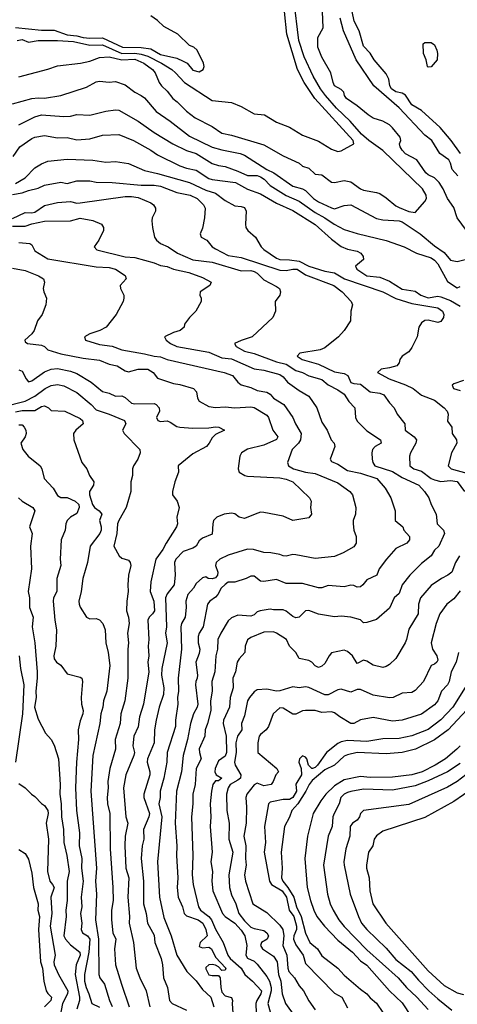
# Model space of a CAD drawing. Header units: metres. Extents: x -46681 to -43747, y -240911 to -237677.
# Tile 45 of 256: x -46357 to -46290, y -240475 to -240322. Entities that reach past the tile are written whole.
import ezdxf

# ---------------------------------------------------------------- set-up
doc = ezdxf.new("R2010")
doc.units = ezdxf.units.M
doc.layers.add('CONTOUR_INDEX', color=1, linetype='Continuous')
doc.layers.add('CONTOUR_INTER', color=3, linetype='Continuous')

msp = doc.modelspace()

# ---------------------------------------------------------------- linework, layer by layer
at = {"layer": 'CONTOUR_INDEX'}
for points, elevation in [([(-46289.49, -240346.02), (-46290.36, -240345.02), (-46290.62, -240344.02), (-46290.9, -240343.52), (-46292.26, -240342.52), (-46293.5, -240340.52), (-46294.6, -240339.7), (-46298.6, -240335.43), (-46302.5, -240332.02), (-46305.25, -240328.02), (-46307.2, -240323.52), (-46307.76, -240321.52)], 135), ([(-46357.6, -240338.07), (-46355.1, -240336.85), (-46354.1, -240336.52), (-46350.6, -240336.8), (-46349.6, -240336.73), (-46348.6, -240336.48), (-46346.6, -240336.58), (-46344.1, -240335.95), (-46342.6, -240335.74), (-46342.1, -240335.83), (-46339.1, -240337.53), (-46336.6, -240339.29), (-46333.72, -240341.02), (-46331.6, -240342.1), (-46330.1, -240342.54), (-46327.6, -240344.07), (-46326.6, -240344.39), (-46325.6, -240344.55), (-46323.6, -240345.27), (-46322.1, -240345.96), (-46320.6, -240345.94), (-46320.1, -240346.14), (-46319.52, -240346.52), (-46318.6, -240347.52), (-46316.1, -240349.07), (-46314.1, -240349.95), (-46311.6, -240351.71), (-46310.12, -240352.52), (-46308.69, -240353.52), (-46307.1, -240354.34), (-46305.1, -240354.96), (-46300.6, -240356.05), (-46297.83, -240357.02), (-46295.89, -240358.02), (-46293.6, -240358.73), (-46293.1, -240359.09), (-46292.6, -240359.67), (-46291.1, -240362.41), (-46289.6, -240363.42), (-46289.1, -240363.2)], 135), ([(-46358.6, -240353.83), (-46356.6, -240353.84), (-46355.6, -240353.47), (-46353.6, -240353.06), (-46349.6, -240352.98), (-46348.1, -240352.59), (-46346.1, -240352.93), (-46344.77, -240353.52), (-46344.44, -240354.02), (-46344.45, -240354.52), (-46345.18, -240356.02), (-46345.91, -240357.02), (-46345.47, -240357.52), (-46341.1, -240358.56), (-46339.6, -240358.7), (-46336.6, -240359.5), (-46335.6, -240359.95), (-46334.6, -240360.07), (-46333.6, -240360.49), (-46331.23, -240361.02), (-46329.1, -240361.77), (-46327.76, -240362.52), (-46327.94, -240363.02), (-46329.48, -240364.02), (-46329.52, -240364.52), (-46329.31, -240365.02), (-46329.32, -240365.52), (-46330.13, -240367.02), (-46331.14, -240368.02), (-46331.91, -240369.02), (-46331.95, -240369.52), (-46332.56, -240370.02), (-46333.6, -240370.35), (-46334.99, -240371.02), (-46334.76, -240371.52), (-46334.06, -240372.02), (-46333.1, -240372.49), (-46328.1, -240373.39), (-46326.1, -240374.25), (-46324.6, -240374.42), (-46321.1, -240375.99), (-46319.6, -240376.16), (-46317.1, -240376.87), (-46316.6, -240377.2), (-46315.92, -240378.02), (-46314.1, -240379.36), (-46312.6, -240380.22), (-46311.36, -240382.02), (-46310.6, -240384.26), (-46309.74, -240385.52), (-46309.14, -240387.02), (-46308.67, -240387.52), (-46308.59, -240388.02), (-46309.27, -240390.02), (-46309.1, -240390.34), (-46308.1, -240390.75), (-46306.6, -240391.76), (-46304.6, -240392.18), (-46302.07, -240393.02), (-46300.76, -240394.52), (-46299.89, -240396.02), (-46299.21, -240398.02), (-46299.19, -240399.52), (-46298.02, -240400.52), (-46297.86, -240401.02), (-46297, -240402.02), (-46297, -240402.52), (-46297.4, -240403.02), (-46299.1, -240403.87), (-46300.53, -240405.52), (-46301.7, -240407.02), (-46302.05, -240408.02), (-46303.6, -240408.74), (-46304.2, -240409.52), (-46304.6, -240409.83), (-46305.1, -240409.86), (-46305.6, -240409.6), (-46306.1, -240409.54), (-46307.1, -240409.81), (-46309.6, -240409.61), (-46310.6, -240409.98), (-46311.1, -240409.99), (-46313.6, -240409.32), (-46316.1, -240409.3), (-46317.6, -240408.66), (-46319.6, -240408.99), (-46320.1, -240408.92), (-46321.1, -240408.18), (-46321.6, -240408.16), (-46322.32, -240408.52), (-46324.1, -240409.08), (-46325.1, -240409.12), (-46325.6, -240409.44), (-46326.22, -240410.02), (-46326.73, -240411.02), (-46327.1, -240411.44), (-46327.94, -240412.02), (-46328.33, -240412.52), (-46328.98, -240416.02), (-46329.61, -240417.02), (-46329.76, -240417.52), (-46329.75, -240418.52), (-46329.52, -240419.52), (-46329.6, -240420.16), (-46330.11, -240421.52), (-46329.87, -240423.52), (-46329.92, -240424.02), (-46330.14, -240424.52), (-46330.16, -240425.02), (-46329.84, -240428.02), (-46329.93, -240428.52), (-46330.52, -240429.52), (-46330.98, -240431.02), (-46331.41, -240433.52), (-46332.11, -240436.02), (-46332.38, -240438.52), (-46333.11, -240441.52), (-46333.36, -240446.52), (-46333.09, -240450.02), (-46333.15, -240451.52), (-46332.9, -240455.02), (-46333.03, -240456.52), (-46332.89, -240458.02), (-46332.2, -240459.52), (-46331.93, -240460.52), (-46331.6, -240460.91), (-46329.75, -240461.52), (-46329.07, -240462.02), (-46328.57, -240463.02), (-46328.38, -240464.02), (-46329.45, -240465.02), (-46329.6, -240465.65), (-46329.1, -240465.88), (-46328.1, -240465.77), (-46327.68, -240466.02), (-46327.1, -240467.32), (-46325.49, -240469.02), (-46325.6, -240469.35), (-46326.1, -240469.38), (-46326.6, -240468.82), (-46327.1, -240468.55), (-46327.6, -240468.46), (-46328.11, -240468.52), (-46328.6, -240468.93), (-46328.6, -240469.12), (-46328.1, -240470.04), (-46327.6, -240470.16), (-46326.6, -240470.14), (-46326.38, -240470.52), (-46326.28, -240472.02), (-46326.1, -240472.74), (-46325.6, -240473.31), (-46324.6, -240473.59), (-46324.44, -240474.02), (-46324.51, -240474.52), (-46324.37, -240476.02)], 140), ([(-46358.1, -240382.66), (-46357.1, -240382.44), (-46355.1, -240382.44), (-46354.1, -240381.83), (-46353.6, -240381.74), (-46353.01, -240382.02), (-46352.6, -240382.42), (-46350.48, -240382.52), (-46348.1, -240383.67), (-46347.73, -240384.02), (-46347.63, -240384.52), (-46348.77, -240385.52), (-46349.09, -240386.02), (-46349.06, -240387.02), (-46347.81, -240390.52), (-46347.03, -240391.52), (-46346.61, -240392.52), (-46345.97, -240393.52), (-46346.02, -240394.02), (-46346.62, -240395.02), (-46346.61, -240395.52), (-46346.15, -240397.02), (-46345.84, -240397.52), (-46345.12, -240398.02), (-46344.7, -240398.52), (-46345.09, -240399.52), (-46344.8, -240400.52), (-46344.81, -240401.02), (-46345.03, -240401.52), (-46346.53, -240403.52), (-46346.93, -240406.02), (-46347.69, -240408.52), (-46347.94, -240410.52), (-46348.28, -240412.02), (-46348.25, -240412.52), (-46348.1, -240412.97), (-46347.08, -240414.52), (-46346.6, -240414.77), (-46345.6, -240414.71), (-46345.1, -240414.95), (-46344.56, -240415.52), (-46344.19, -240416.52), (-46344.12, -240418.52), (-46343.76, -240420.02), (-46343.5, -240422.02), (-46343.92, -240426.02), (-46344.44, -240427.52), (-46344.58, -240428.52), (-46344.89, -240429.52), (-46345.01, -240431.02), (-46346.12, -240436.02), (-46346.43, -240441.52), (-46345.56, -240453.52), (-46345.68, -240455.52), (-46345.55, -240457.52), (-46345.68, -240461.52), (-46345.22, -240464.52), (-46345.18, -240470.02), (-46345.02, -240470.52), (-46344.3, -240471.52), (-46343.55, -240474.02), (-46343.1, -240474.99)], 145), ([(-46288.08, -240425.02), (-46290.27, -240428.52), (-46292.1, -240430.47), (-46294.1, -240431.95), (-46296.6, -240432.93), (-46298.6, -240433.39), (-46301.1, -240433.43), (-46303.6, -240433.81), (-46306.6, -240433.7), (-46307.6, -240433.9), (-46308.1, -240434.15), (-46309.84, -240435.52), (-46311.28, -240437.52), (-46311.6, -240437.87), (-46312.02, -240438.02), (-46312.15, -240438.02), (-46312.66, -240437.52), (-46312.92, -240436.52), (-46313.1, -240436.26), (-46313.6, -240436.08), (-46314.06, -240436.52), (-46314.15, -240437.02), (-46313.81, -240438.02), (-46313.73, -240439.02), (-46314.6, -240440.45), (-46314.49, -240441.52), (-46315.1, -240442.52), (-46315.6, -240442.82), (-46316.6, -240442.84), (-46318.1, -240443.13), (-46318.6, -240443.27), (-46318.85, -240443.52), (-46319.49, -240447.02), (-46319.3, -240449.52), (-46319.51, -240451.02), (-46318.72, -240455.52), (-46318.38, -240456.02), (-46316.74, -240457.02), (-46316.05, -240458.02), (-46315.63, -240460.02), (-46314.95, -240461.02), (-46314.53, -240462.52), (-46314.54, -240463.02), (-46314.94, -240464.02), (-46314.96, -240464.52), (-46314.6, -240465.39), (-46313.5, -240467.02), (-46313.1, -240468.3), (-46308.6, -240472.92), (-46307.49, -240473.52), (-46306.6, -240475.17)], 135), ([(-46287.1, -240441.06), (-46290.1, -240443.14), (-46294.6, -240445.65), (-46301.1, -240447.76), (-46302.1, -240448.46), (-46302.45, -240449.02), (-46302.66, -240450.02), (-46303.32, -240451.02), (-46303.64, -240453.02), (-46303.65, -240453.52), (-46303.25, -240455.02), (-46303.15, -240457.02), (-46302.65, -240459.02), (-46300.67, -240462.02), (-46294.1, -240469.46), (-46291.6, -240471.74), (-46289.6, -240472.84), (-46288.6, -240473.1)], 130)]:
    msp.add_lwpolyline(points, dxfattribs=dict(at, elevation=elevation))
at = {"layer": 'CONTOUR_INTER'}
for points, elevation in [([(-46357.6, -240330.62), (-46353.1, -240329.47), (-46351.6, -240328.91), (-46348.02, -240328.52), (-46346.6, -240328.2), (-46345.1, -240327.62), (-46343.6, -240327.52), (-46341.6, -240327.99), (-46339.6, -240327.89), (-46338.2, -240328.52), (-46336.85, -240329.52), (-46336.46, -240330.02), (-46335.81, -240331.52), (-46335.44, -240332.02), (-46334.6, -240332.87), (-46333.71, -240334.02), (-46333.04, -240334.52), (-46331.6, -240335.99), (-46330.26, -240337.02), (-46327.6, -240338.33), (-46326.1, -240339.38), (-46324.6, -240339.71), (-46319.6, -240341.22), (-46316.6, -240342.91), (-46314.11, -240344.02), (-46313.6, -240344.5), (-46312.6, -240344.81), (-46311.6, -240345.74), (-46310.6, -240345.87), (-46309.1, -240347), (-46308.6, -240347.06), (-46307.1, -240346.73), (-46306.1, -240346.95), (-46304.6, -240348.02), (-46304.1, -240348.24), (-46302.1, -240348.58), (-46301.6, -240348.77), (-46300.6, -240349.4), (-46299.1, -240350.69), (-46298.6, -240350.94), (-46297.1, -240351.57), (-46296.1, -240351.68), (-46294.6, -240349.97), (-46294.34, -240349.52), (-46294.4, -240349.02), (-46294.94, -240348.02), (-46301.1, -240342.05), (-46303.27, -240340.52), (-46304.44, -240339.52), (-46306.17, -240337.52), (-46308.32, -240335.52), (-46310.04, -240333.52), (-46310.78, -240332.52), (-46311.95, -240330.52), (-46313.3, -240327.52), (-46314.16, -240325.02), (-46314.94, -240318.52)], 133), ([(-46357.85, -240325.02), (-46357.1, -240324.86), (-46356.1, -240325.26), (-46354.6, -240325.01), (-46351.6, -240324.98), (-46349.1, -240325.17), (-46346.6, -240325.7), (-46344.6, -240325.69), (-46341.6, -240327.01), (-46339.6, -240326.98), (-46338.6, -240327.13), (-46337.6, -240327.45), (-46335.48, -240328.52), (-46333.88, -240329.52), (-46333.27, -240330.02), (-46331.9, -240331.52), (-46327.6, -240334.3), (-46324.6, -240334.62), (-46323.1, -240335.26), (-46321.1, -240336.36), (-46319.5, -240336.52), (-46317.6, -240337.69), (-46315.6, -240338.45), (-46313.6, -240339.69), (-46311.1, -240340.65), (-46309.1, -240341.89), (-46308.1, -240342.21), (-46307.6, -240342.12), (-46305.6, -240341.05), (-46305.7, -240340.52), (-46311.69, -240334.02), (-46313.35, -240331.52), (-46314.34, -240329.52), (-46316.01, -240324.02), (-46316.37, -240320.52)], 132), ([(-46288.12, -240354.52), (-46289.58, -240352.52), (-46290.1, -240350.95), (-46291.07, -240349.52), (-46291.76, -240348.02), (-46292.4, -240347.02), (-46293.1, -240346.31), (-46294.1, -240345.83), (-46294.47, -240345.52), (-46295.82, -240343.52), (-46297.6, -240342.57), (-46298.1, -240342.02), (-46298.43, -240341.52), (-46298.54, -240341.02), (-46298.35, -240340.52), (-46298.41, -240340.02), (-46299.6, -240338.54), (-46300.1, -240338.1), (-46301.11, -240337.52), (-46302.6, -240337.04), (-46303.4, -240336.52), (-46305.1, -240335.12), (-46306.78, -240334.02), (-46307.05, -240333.52), (-46307.15, -240333.02), (-46307.6, -240332.61), (-46308.6, -240332.04), (-46308.84, -240331.52), (-46309.2, -240330.02), (-46310.6, -240327.58), (-46311.22, -240326.02), (-46311.19, -240324.52), (-46310.36, -240323.02), (-46310.5, -240320.52)], 134), ([(-46289.09, -240342.52), (-46290.5, -240340.52), (-46292.23, -240338.52), (-46295.1, -240335.86), (-46296.6, -240334.98), (-46297.6, -240333.5), (-46298.1, -240333.16), (-46299.1, -240332.97), (-46299.75, -240332.52), (-46300.03, -240332.02), (-46300.19, -240331.02), (-46300.6, -240330.19), (-46302.47, -240328.02), (-46303.1, -240326.97), (-46304.1, -240325.89), (-46304.77, -240323.52), (-46305.59, -240322.02), (-46305.89, -240320.52)], 136), ([(-46358.1, -240322.99), (-46354.1, -240323.41), (-46352.1, -240323.4), (-46350.1, -240324.11), (-46348.6, -240324.29), (-46347.6, -240324.55), (-46346.6, -240324.66), (-46344.6, -240324.57), (-46341.52, -240326.02), (-46338.6, -240326.06), (-46337.1, -240326.27), (-46335.6, -240327.15), (-46333.1, -240327.75), (-46332.1, -240328.21), (-46331.5, -240328.52), (-46330.6, -240329.62), (-46329.6, -240329.84), (-46328.98, -240329.52), (-46328.84, -240329.02), (-46328.93, -240328.52), (-46329.93, -240326.52), (-46330.42, -240326.02), (-46331.1, -240325.79), (-46332.91, -240324.02), (-46335.1, -240322.8), (-46336.1, -240321.88), (-46337.1, -240321.16)], 131), ([(-46294.86, -240325.52), (-46294.6, -240325.29), (-46293.6, -240325.32), (-46293.1, -240325.67), (-46292.73, -240326.52), (-46292.62, -240327.02), (-46292.69, -240328.02), (-46293.6, -240329.09), (-46294.1, -240329.14), (-46294.21, -240329.02), (-46294.41, -240328.02), (-46294.8, -240327.02), (-46294.86, -240325.52)], 137), ([(-46358.6, -240334.85), (-46355.6, -240334), (-46354.6, -240333.9), (-46353.6, -240333.97), (-46351.1, -240333.55), (-46347.1, -240332.24), (-46345.6, -240331.41), (-46345.1, -240331.33), (-46343.6, -240331.47), (-46342.6, -240331.38), (-46341.1, -240331.88), (-46339.6, -240333), (-46338.6, -240333.52), (-46338.1, -240333.9), (-46336.27, -240336.02), (-46334.1, -240337.51), (-46331.1, -240339.85), (-46327.6, -240341.56), (-46326.1, -240341.99), (-46323.28, -240342.52), (-46322.6, -240342.82), (-46319.1, -240345), (-46318.03, -240345.52), (-46315.1, -240347.61), (-46313.6, -240348.02), (-46313.1, -240348.28), (-46311.9, -240349.52), (-46311.1, -240350.06), (-46309.1, -240351), (-46308.6, -240351.11), (-46307.1, -240350.64), (-46306.1, -240350.49), (-46302.1, -240352.61), (-46301.1, -240352.82), (-46298.6, -240352.99), (-46298.1, -240353.15), (-46295.33, -240355.02), (-46293.1, -240356.86), (-46291.6, -240357.9), (-46290.6, -240359.12), (-46289.6, -240359.29), (-46288.35, -240359.02)], 134), ([(-46358.47, -240343.02), (-46357.45, -240341.52), (-46355.6, -240340.23), (-46355.1, -240340.02), (-46353.6, -240339.77), (-46351.6, -240340.1), (-46350.1, -240340.05), (-46348.6, -240340.41), (-46346.6, -240340.28), (-46344.6, -240339.7), (-46342.1, -240339.61), (-46339.78, -240340.52), (-46337.1, -240342.02), (-46336.1, -240342.73), (-46332.6, -240344.46), (-46331.6, -240344.83), (-46330.1, -240345.13), (-46328.1, -240346.4), (-46327.6, -240346.58), (-46323.99, -240347.02), (-46322.1, -240348.06), (-46320.1, -240348.78), (-46317.6, -240350.27), (-46315.1, -240351.41), (-46311.6, -240353.58), (-46309.1, -240355.85), (-46307.6, -240357), (-46306.6, -240357.4), (-46305.1, -240357.69), (-46304.53, -240358.02), (-46304.19, -240358.52), (-46304.12, -240359.02), (-46305.38, -240360.02), (-46305.17, -240360.52), (-46303.6, -240361.54), (-46301.6, -240361.72), (-46300.1, -240362.37), (-46298.1, -240363.59), (-46296.1, -240363.93), (-46295.22, -240364.52), (-46294.1, -240364.94), (-46292.6, -240364.67), (-46292.1, -240364.77), (-46290.6, -240365.36), (-46289.1, -240366.24)], 136), ([(-46358.1, -240347.21), (-46356.6, -240346.31), (-46355.1, -240344.75), (-46354.1, -240344.13), (-46353.1, -240343.73), (-46350.1, -240343.44), (-46346.1, -240343.58), (-46344.1, -240343.87), (-46342.6, -240343.78), (-46340.6, -240344.07), (-46338.1, -240345.2), (-46336.1, -240345.63), (-46331.1, -240347.05), (-46328.6, -240348.23), (-46327.1, -240348.68), (-46325.6, -240349.84), (-46324.1, -240350.67), (-46323.1, -240350.76), (-46322.6, -240350.94), (-46322.34, -240351.52), (-46322.43, -240353.52), (-46322.35, -240354.02), (-46322.04, -240354.52), (-46320.9, -240355.52), (-46319.99, -240357.02), (-46319.6, -240357.43), (-46317.6, -240358.79), (-46317.1, -240358.98), (-46315.6, -240359.04), (-46314.1, -240359.28), (-46312.6, -240360.03), (-46310.1, -240360.79), (-46308.6, -240361.06), (-46307.07, -240362.02), (-46301.1, -240364.02), (-46299.1, -240365.07), (-46296.6, -240365.81), (-46292.6, -240366.51), (-46291.86, -240367.02), (-46291.68, -240367.52), (-46291.72, -240368.02), (-46292.1, -240368.62), (-46292.6, -240368.78), (-46294.1, -240368.41), (-46294.6, -240368.46), (-46295.1, -240368.83), (-46295.52, -240369.52), (-46295.81, -240371.02), (-46296.6, -240372.68), (-46297.1, -240373.32), (-46298.1, -240374.02), (-46298.48, -240374.52), (-46298.6, -240375.02), (-46298.95, -240375.52), (-46300.1, -240375.84), (-46301.4, -240376.02), (-46301.94, -240376.52), (-46300.13, -240377.52), (-46297.6, -240378.46), (-46296.41, -240379.02), (-46295.1, -240380.06), (-46293.1, -240380.85), (-46291.6, -240382.04), (-46291.16, -240382.52), (-46291, -240383.02), (-46291.1, -240384.12), (-46290.43, -240385.02), (-46290.35, -240386.02), (-46289.68, -240387.02), (-46289.64, -240387.52), (-46290.48, -240389.02), (-46290.96, -240391.02), (-46290.5, -240391.52), (-46288.1, -240392.16)], 137), ([(-46358.6, -240348.91), (-46357.1, -240348.65), (-46356.1, -240348.26), (-46354.6, -240347.93), (-46353.6, -240347.48), (-46351.1, -240347), (-46350.1, -240347.18), (-46348.6, -240346.79), (-46346.6, -240346.76), (-46345.6, -240347), (-46343.1, -240347.04), (-46338.6, -240347.47), (-46336.6, -240347.45), (-46335.6, -240347.6), (-46333.1, -240348.58), (-46331, -240349.02), (-46329.94, -240349.52), (-46328.92, -240350.52), (-46328.68, -240351.02), (-46328.77, -240352.52), (-46329.1, -240354.12), (-46329.46, -240355.02), (-46329.29, -240355.52), (-46328.45, -240356.02), (-46327.61, -240357.02), (-46327.1, -240357.36), (-46325.1, -240358.4), (-46323.1, -240358.67), (-46317.1, -240360.66), (-46316.1, -240360.73), (-46315.1, -240360.48), (-46314.39, -240360.52), (-46313.1, -240361.38), (-46308.74, -240363.02), (-46307.42, -240364.02), (-46306.02, -240365.52), (-46305.85, -240366.02), (-46306.07, -240367.02), (-46306.15, -240368.52), (-46307.12, -240370.02), (-46307.98, -240371.02), (-46310.1, -240372.69), (-46310.83, -240373.02), (-46314, -240373.52), (-46314.42, -240374.02), (-46313.65, -240374.52), (-46311.1, -240375.27), (-46308.6, -240376.43), (-46307.1, -240376.7), (-46306.57, -240377.02), (-46306.1, -240378.08), (-46305.6, -240378.27), (-46304.6, -240378.37), (-46303.1, -240379.52), (-46301.6, -240379.75), (-46300.97, -240380.02), (-46300.1, -240381.25), (-46299.35, -240382.02), (-46298.9, -240383.02), (-46297.69, -240384.52), (-46297.63, -240385.52), (-46296.26, -240386.52), (-46295.91, -240387.02), (-46296.02, -240387.52), (-46296.84, -240389.02), (-46296.97, -240389.52), (-46296.91, -240391.02), (-46296.32, -240391.52), (-46295.1, -240391.86), (-46293.6, -240393.01), (-46293.1, -240393.2), (-46292.1, -240393.44), (-46290.6, -240393.3), (-46289.6, -240393.48), (-46288.44, -240395.02)], 138), ([(-46358.6, -240352.61), (-46356.6, -240351.71), (-46355.6, -240351.75), (-46355.1, -240351.65), (-46353.6, -240350.64), (-46351.6, -240350.13), (-46349.6, -240349.97), (-46348.6, -240350.23), (-46348.1, -240350.21), (-46341.1, -240349.23), (-46340.1, -240349.2), (-46339.1, -240349.38), (-46337.1, -240350.18), (-46336.69, -240350.52), (-46336.41, -240351.02), (-46336.38, -240351.52), (-46336.91, -240352.52), (-46336.98, -240353.02), (-46336.84, -240354.02), (-46336.53, -240355.52), (-46336.22, -240356.02), (-46335.61, -240356.52), (-46334.44, -240357.02), (-46332.96, -240358.02), (-46330.6, -240359.04), (-46327.6, -240359.4), (-46323.1, -240360.75), (-46321.6, -240360.72), (-46321.1, -240360.86), (-46320.6, -240361.13), (-46319.6, -240362.17), (-46317.6, -240363.17), (-46317.13, -240363.52), (-46316.98, -240364.02), (-46317.12, -240364.52), (-46317.81, -240365.52), (-46317.78, -240367.02), (-46318.2, -240368.02), (-46321.37, -240371.02), (-46323.1, -240371.56), (-46324.12, -240372.02), (-46323.89, -240372.52), (-46322.6, -240373.24), (-46321.1, -240373.57), (-46317.6, -240374.88), (-46316.1, -240375.27), (-46314.6, -240376.25), (-46313.6, -240376.55), (-46312.6, -240377.04), (-46310.6, -240377.65), (-46309.6, -240378.47), (-46308.1, -240379.22), (-46307.1, -240379.93), (-46306.41, -240381.02), (-46305.48, -240382.02), (-46305.34, -240383.52), (-46305.1, -240384.12), (-46303.6, -240385.62), (-46301.49, -240387.02), (-46301.37, -240387.52), (-46302.29, -240388.02), (-46302.71, -240388.52), (-46302.82, -240389.02), (-46302.79, -240390.02), (-46302.68, -240390.52), (-46302.37, -240391.02), (-46299.6, -240391.92), (-46298.1, -240392.87), (-46295.53, -240394.02), (-46294.65, -240395.02), (-46293.99, -240396.02), (-46293.62, -240397.02), (-46292.82, -240398.52), (-46292.68, -240400.02), (-46291.7, -240401.02), (-46291.53, -240401.52), (-46292.43, -240403.52), (-46293.1, -240404.15), (-46293.6, -240405.02), (-46295.1, -240406.22), (-46296.93, -240408.02), (-46298.1, -240409.52), (-46298.6, -240410.87), (-46299.34, -240411.52), (-46300.1, -240413.11), (-46302.1, -240414.9), (-46303.6, -240415.36), (-46304.1, -240415.39), (-46304.6, -240414.95), (-46306.1, -240414.52), (-46307.6, -240414.39), (-46308.6, -240414.48), (-46311.1, -240414.05), (-46312.6, -240413.47), (-46313.1, -240413.52), (-46314.1, -240414.51), (-46314.6, -240414.63), (-46315.1, -240414.41), (-46316.1, -240413.58), (-46316.6, -240413.39), (-46318.1, -240413.39), (-46318.6, -240413.27), (-46320.15, -240413.52), (-46320.6, -240413.71), (-46321.1, -240414.19), (-46321.6, -240414.35), (-46323.6, -240414.23), (-46324.6, -240414.65), (-46325.1, -240415.08), (-46326.28, -240417.02), (-46326.7, -240418.02), (-46326.79, -240419.52), (-46327.05, -240420.52), (-46327.18, -240423.02), (-46327.63, -240424.52), (-46327.61, -240426.02), (-46327.84, -240427.52), (-46327.82, -240429.02), (-46328.3, -240431.02), (-46328.69, -240432.02), (-46328.74, -240433.02), (-46329.6, -240434.99), (-46329.58, -240435.52), (-46329.31, -240436.52), (-46330.06, -240438.02), (-46330.26, -240440.52), (-46330.6, -240442.02), (-46330.58, -240443.52), (-46330.82, -240445.52), (-46330.61, -240451.52), (-46330.71, -240454.52), (-46330.57, -240456.02), (-46329.72, -240459.52), (-46329.43, -240460.02), (-46328.1, -240460.99), (-46327.69, -240461.52), (-46327.1, -240462.98), (-46325.88, -240465.02), (-46325.16, -240467.02), (-46324.8, -240467.52), (-46323.12, -240469.02), (-46322.54, -240470.02), (-46321.35, -240471.02), (-46319.97, -240472.52), (-46320.03, -240473.02), (-46320.67, -240474.02), (-46320.8, -240474.52), (-46320.79, -240476.02)], 139), ([(-46357.6, -240356.36), (-46355.91, -240356.52), (-46355.6, -240356.72), (-46355.1, -240357.63), (-46353.1, -240358.92), (-46345.6, -240360.16), (-46343.6, -240360.22), (-46342.59, -240360.52), (-46341.1, -240361.46), (-46340.96, -240362.02), (-46341.87, -240363.02), (-46341.8, -240363.52), (-46341.3, -240364.52), (-46341.28, -240365.02), (-46341.43, -240365.52), (-46342.51, -240367.52), (-46344.06, -240369.52), (-46345.04, -240370.02), (-46346.6, -240370.56), (-46347.42, -240371.02), (-46347.26, -240371.52), (-46345.1, -240372.18), (-46343.1, -240372.45), (-46341.6, -240373.02), (-46338.1, -240373.63), (-46336.6, -240374.03), (-46335.6, -240374.13), (-46334.6, -240374.51), (-46325.72, -240376.52), (-46324.43, -240377.02), (-46323.64, -240378.02), (-46323.1, -240378.45), (-46321.6, -240378.85), (-46320.6, -240379.32), (-46319.1, -240379.61), (-46318.6, -240379.91), (-46318.06, -240380.52), (-46316.49, -240381.52), (-46315.1, -240383.52), (-46314.69, -240384.52), (-46313.78, -240386.02), (-46313.89, -240387.02), (-46314.18, -240387.52), (-46315.18, -240388.52), (-46315.9, -240390.52), (-46315.78, -240391.02), (-46314.96, -240391.52), (-46313.1, -240392.01), (-46311.6, -240392.2), (-46308.1, -240393.69), (-46306.26, -240395.02), (-46305.8, -240395.52), (-46305.33, -240397.52), (-46305.36, -240398.52), (-46305.7, -240399.52), (-46305.74, -240400.02), (-46305.61, -240401.02), (-46305.27, -240402.02), (-46305.28, -240403.02), (-46305.6, -240403.62), (-46307.28, -240404.52), (-46308.6, -240405.09), (-46311.6, -240405.42), (-46314.6, -240404.85), (-46315.1, -240404.82), (-46316.1, -240405.08), (-46316.6, -240405.03), (-46317.1, -240404.79), (-46318.5, -240404.52), (-46319.6, -240404.47), (-46321.21, -240404.02), (-46322.1, -240403.97), (-46325.1, -240404.91), (-46326.42, -240405.52), (-46327, -240406.02), (-46327.07, -240406.52), (-46326.7, -240407.52), (-46326.78, -240408.02), (-46327.1, -240408.42), (-46327.6, -240408.57), (-46328.23, -240408.52), (-46328.6, -240408.29), (-46329.1, -240408.44), (-46330.1, -240409.28), (-46330.51, -240410.02), (-46331.36, -240411.02), (-46331.67, -240412.02), (-46331.63, -240413.02), (-46331.8, -240414.52), (-46332.37, -240415.52), (-46332.45, -240416.02), (-46332.38, -240419.52), (-46332.86, -240424.02), (-46332.82, -240426.02), (-46332.99, -240427.02), (-46332.9, -240428.02), (-46333.28, -240430.52), (-46333.29, -240431.52), (-46334.56, -240435.52), (-46334.62, -240437.02), (-46335.1, -240439.52), (-46335.69, -240441.52), (-46335.67, -240442.52), (-46335.86, -240443.52), (-46335.42, -240445.52), (-46336.06, -240452.52), (-46335.78, -240458.02), (-46335.1, -240461.17), (-46333.98, -240464.02), (-46333.09, -240467.02), (-46331.55, -240469.52), (-46330.1, -240470.97), (-46329.1, -240472.31), (-46327.83, -240473.52), (-46327.36, -240475.02)], 141), ([(-46358.6, -240360.35), (-46356.6, -240360.69), (-46354.52, -240361.52), (-46353.79, -240362.02), (-46353.61, -240362.52), (-46353.8, -240363.52), (-46353.74, -240364.02), (-46353.32, -240365.02), (-46353.42, -240366.02), (-46353.97, -240367.52), (-46354.68, -240368.52), (-46355.21, -240370.02), (-46355.57, -240370.52), (-46356.69, -240371.52), (-46356.6, -240371.78), (-46356.26, -240372.02), (-46354.1, -240372.28), (-46353.6, -240372.53), (-46353.1, -240373.03), (-46351.1, -240373.63), (-46347.6, -240374.33), (-46345.1, -240374.65), (-46343.6, -240375.25), (-46342.32, -240375.52), (-46341.1, -240376.29), (-46340.6, -240376.46), (-46339.1, -240376), (-46337.6, -240376), (-46336.73, -240376.52), (-46336.1, -240377.42), (-46333.6, -240378.23), (-46332.6, -240378.38), (-46330.48, -240379.02), (-46330.02, -240379.52), (-46329.86, -240380.52), (-46329.6, -240381.01), (-46328.1, -240381.82), (-46327.1, -240381.97), (-46325.6, -240381.87), (-46324.1, -240382.02), (-46321.6, -240381.85), (-46321.1, -240381.99), (-46319.1, -240383.16), (-46318.86, -240383.52), (-46318.19, -240385.52), (-46317.4, -240386.52), (-46317.6, -240386.93), (-46319.6, -240387.84), (-46322.1, -240388.46), (-46323.03, -240389.02), (-46323.29, -240389.52), (-46323.53, -240391.02), (-46323.58, -240391.52), (-46323.39, -240392.02), (-46322.53, -240392.52), (-46322.1, -240392.64), (-46317.1, -240392.91), (-46316.1, -240393.1), (-46315.06, -240393.52), (-46312.51, -240396.02), (-46312.24, -240396.52), (-46312.32, -240397.52), (-46312.17, -240398.52), (-46312.6, -240399.11), (-46315.1, -240399.54), (-46316.6, -240398.86), (-46319.6, -240398.26), (-46320.1, -240398.25), (-46320.93, -240398.52), (-46322.6, -240399.23), (-46323.43, -240399.02), (-46324.1, -240398.47), (-46324.6, -240398.36), (-46325.75, -240398.52), (-46326.87, -240399.02), (-46327.39, -240399.52), (-46327.52, -240400.02), (-46327.6, -240401.65), (-46329.1, -240402.24), (-46329.6, -240402.7), (-46330.1, -240403.52), (-46330.6, -240403.83), (-46332.1, -240404.33), (-46333.24, -240405.52), (-46333.43, -240406.02), (-46333.34, -240408.02), (-46333.5, -240409.52), (-46334.6, -240410.91), (-46334.82, -240411.52), (-46334.71, -240416.02), (-46334.85, -240417.02), (-46334.58, -240418.52), (-46335.4, -240422.52), (-46335.44, -240423.52), (-46335.11, -240425.52), (-46335.17, -240426.52), (-46335.84, -240428.52), (-46336.3, -240430.52), (-46336.55, -240432.02), (-46336.59, -240434.02), (-46337.62, -240436.52), (-46337.69, -240437.02), (-46337.26, -240438.52), (-46337.26, -240439.02), (-46338.19, -240442.02), (-46338.21, -240442.52), (-46337.33, -240445.02), (-46337.42, -240445.52), (-46338.25, -240447.52), (-46338.2, -240449.02), (-46338.46, -240450.02), (-46338.61, -240452.02), (-46338.27, -240455.52), (-46338.25, -240459.02), (-46337.83, -240460.52), (-46337.61, -240462.02), (-46336.6, -240463.88), (-46336.47, -240465.02), (-46335.49, -240467.52), (-46335.3, -240468.52), (-46335.16, -240470.52), (-46334.55, -240472.02), (-46334.23, -240474.02), (-46333.78, -240474.52), (-46331.6, -240475.57)], 142), ([(-46357.6, -240376.11), (-46357.1, -240376.36), (-46356.47, -240377.52), (-46356.1, -240377.97), (-46355.6, -240377.86), (-46353.6, -240376.45), (-46352.6, -240376.01), (-46351.6, -240375.93), (-46349.6, -240376.34), (-46348.6, -240376.68), (-46346.37, -240378.02), (-46344.6, -240379.47), (-46343.6, -240379.75), (-46342.6, -240380.23), (-46341.6, -240380.19), (-46341.1, -240380.41), (-46340.1, -240381.29), (-46339.6, -240381.43), (-46336.6, -240381.36), (-46336.29, -240381.52), (-46335.83, -240382.02), (-46335.76, -240382.52), (-46336.24, -240383.52), (-46336.05, -240384.02), (-46335.6, -240384.17), (-46334.6, -240384.07), (-46334.1, -240384.25), (-46333.1, -240384.93), (-46332.6, -240385.04), (-46330.6, -240385.21), (-46328.1, -240385.14), (-46327.1, -240384.97), (-46326.57, -240385.02), (-46325.7, -240385.52), (-46327.1, -240386.16), (-46327.6, -240386.67), (-46328.04, -240387.52), (-46328.47, -240388.02), (-46330.6, -240389.17), (-46332.88, -240391.02), (-46332.83, -240392.02), (-46333.41, -240393.52), (-46333.75, -240395.02), (-46333.75, -240395.52), (-46333.02, -240396.52), (-46332.73, -240397.52), (-46333.08, -240399.02), (-46332.99, -240400.02), (-46333.14, -240400.52), (-46334.75, -240403.02), (-46335.24, -240404.02), (-46336.34, -240405.52), (-46337.1, -240409.02), (-46337.22, -240410.52), (-46336.65, -240412.02), (-46336.57, -240413.52), (-46336.86, -240414.02), (-46337.38, -240414.52), (-46337.59, -240415.02), (-46337.41, -240418.02), (-46337.51, -240419.02), (-46337.42, -240420.52), (-46337.56, -240421.52), (-46337.4, -240423.02), (-46338.25, -240428.02), (-46338.86, -240430.02), (-46339.1, -240431.53), (-46339.77, -240433.02), (-46339.9, -240434.52), (-46339.66, -240435.52), (-46339.73, -240436.02), (-46341.01, -240439.02), (-46341.34, -240441.02), (-46340.99, -240445.52), (-46340.67, -240446.52), (-46341.11, -240448.52), (-46341.15, -240450.02), (-46341.01, -240453.52), (-46340.53, -240455.02), (-46340.68, -240458.02), (-46340.43, -240461.02), (-46340.48, -240462.02), (-46339.82, -240465.02), (-46339.38, -240469.02), (-46338.81, -240470.52), (-46337.83, -240472.52), (-46337.29, -240475.02)], 143), ([(-46360.1, -240381.85), (-46356.6, -240381.01), (-46355.1, -240380.22), (-46353.53, -240379.02), (-46352.6, -240378.54), (-46351.6, -240378.38), (-46350.6, -240378.62), (-46348.6, -240379.67), (-46346.39, -240381.52), (-46345.6, -240382.36), (-46343.6, -240383.03), (-46341.21, -240384.02), (-46340.98, -240384.52), (-46341.51, -240385.52), (-46341.23, -240386.02), (-46338.8, -240388.52), (-46338.76, -240389.02), (-46339.12, -240390.02), (-46339.78, -240391.02), (-46339.97, -240391.52), (-46339.95, -240392.52), (-46340.22, -240393.52), (-46340.2, -240395.02), (-46340.93, -240397.52), (-46342.1, -240399.5), (-46342.27, -240400.02), (-46342.4, -240401.52), (-46342.87, -240403.52), (-46342.04, -240405.02), (-46341.6, -240405.36), (-46340.6, -240405.67), (-46340.34, -240406.02), (-46340.23, -240406.52), (-46340.6, -240408.02), (-46340.7, -240409.52), (-46340.62, -240410.52), (-46340.86, -240412.02), (-46340.88, -240413.52), (-46340.59, -240414.52), (-46340.5, -240415.52), (-46340.71, -240417.02), (-46340.58, -240418.52), (-46340.7, -240419.52), (-46340.68, -240424.02), (-46341.15, -240427.52), (-46341.79, -240429.52), (-46341.85, -240431.02), (-46342.64, -240433.52), (-46342.61, -240435.02), (-46343.49, -240438.02), (-46343.77, -240440.02), (-46343.73, -240441.02), (-46343.91, -240442.52), (-46343.82, -240443.52), (-46343.47, -240445.02), (-46343.45, -240450.52), (-46343, -240456.52), (-46342.97, -240458.52), (-46343.23, -240460.02), (-46343.22, -240461.52), (-46343.02, -240463.52), (-46342.54, -240464.52), (-46342.75, -240466.02), (-46342.6, -240468.52), (-46341.67, -240471.52), (-46340.46, -240475.02)], 144), ([(-46288.6, -240377.79), (-46290.1, -240378.32), (-46290.37, -240378.52), (-46290.13, -240379.02), (-46289.1, -240379.34)], 136), ([(-46357.6, -240384.68), (-46357.1, -240384.67), (-46356.76, -240385.02), (-46356.51, -240385.52), (-46356.46, -240386.02), (-46356.6, -240386.54), (-46357.28, -240387.52), (-46356.99, -240388.52), (-46356.13, -240389.52), (-46354.26, -240391.02), (-46354.02, -240391.52), (-46353.66, -240393.02), (-46352.25, -240394.52), (-46351.6, -240395.65), (-46351.1, -240395.93), (-46350.1, -240395.97), (-46348.87, -240396.52), (-46348.3, -240397.02), (-46348.22, -240397.52), (-46348.6, -240398.43), (-46349.6, -240398.99), (-46350.12, -240399.52), (-46350.31, -240400.02), (-46350.39, -240401.02), (-46351.03, -240402.52), (-46351.17, -240405.52), (-46351.09, -240406.52), (-46351.72, -240408.52), (-46351.72, -240410.52), (-46352.22, -240411.52), (-46352.28, -240412.02), (-46352.03, -240415.02), (-46351.73, -240416.52), (-46351.88, -240419.02), (-46352.14, -240420.52), (-46352.09, -240421.02), (-46351.75, -240421.52), (-46351.1, -240422), (-46350.1, -240423.35), (-46348.1, -240423.86), (-46347.83, -240424.02), (-46347.7, -240424.52), (-46347.94, -240427.02), (-46347.89, -240428.02), (-46347.62, -240429.02), (-46347.64, -240429.52), (-46348.1, -240430.64), (-46348.4, -240432.02), (-46348.32, -240433.52), (-46348.64, -240437.02), (-46348.81, -240441.02), (-46348.67, -240444.52), (-46348.19, -240448.02), (-46348.25, -240450.02), (-46347.81, -240452.02), (-46347.88, -240453.52), (-46347.63, -240455.52), (-46347.94, -240458.02), (-46347.84, -240459.52), (-46348.02, -240460.52), (-46347.8, -240462.02), (-46347.9, -240463.02), (-46347.72, -240463.52), (-46346.93, -240464.02), (-46346.6, -240464.52), (-46346.74, -240466.52), (-46347.4, -240470.02), (-46347.4, -240471.02), (-46347.17, -240472.02), (-46346.72, -240473.02), (-46346.26, -240474.52), (-46345.1, -240475.09)], 146), ([(-46357.63, -240396.02), (-46357.08, -240396.52), (-46355.4, -240397.52), (-46355.09, -240398.02), (-46355.96, -240400.52), (-46355.51, -240401.52), (-46355.81, -240403.52), (-46355.63, -240407.02), (-46356.13, -240410.52), (-46355.96, -240411.52), (-46355.96, -240413.02), (-46355.35, -240414.52), (-46355.54, -240416.02), (-46355.09, -240418.52), (-46354.76, -240423.02), (-46354.74, -240424.02), (-46354.94, -240426.02), (-46354.89, -240427.02), (-46355.14, -240428.52), (-46354.6, -240430.37), (-46353.46, -240432.52), (-46352.6, -240433.53), (-46352.1, -240434.4), (-46351.46, -240436.52), (-46351.17, -240440.52), (-46351.22, -240442.02), (-46351.01, -240443.52), (-46350.95, -240445.52), (-46350.66, -240447.52), (-46350.6, -240449.52), (-46350.13, -240451.52), (-46349.78, -240454.02), (-46350.12, -240455.52), (-46350.09, -240458.52), (-46350.32, -240460.02), (-46350.27, -240461.02), (-46350.6, -240464.02), (-46350.37, -240464.52), (-46349.6, -240465.42), (-46348.15, -240466.52), (-46348.09, -240467.02), (-46348.71, -240468.52), (-46348.83, -240470.02), (-46348.16, -240473.52), (-46348.17, -240474.02), (-46348.6, -240475.38)], 147), ([(-46289.23, -240405.02), (-46289.87, -240406.02), (-46290.42, -240407.52), (-46291.02, -240408.02), (-46292.02, -240408.52), (-46293.6, -240409.61), (-46295.27, -240411.52), (-46295.59, -240412.52), (-46295.62, -240414.02), (-46297.1, -240416.39), (-46297.44, -240418.02), (-46297.66, -240418.52), (-46299.1, -240420.93), (-46300.1, -240421.88), (-46300.6, -240422.19), (-46301.1, -240422.32), (-46302.6, -240422), (-46303.6, -240421.34), (-46304.1, -240421.19), (-46305.1, -240421.71), (-46305.83, -240420.52), (-46306.6, -240419.86), (-46307.1, -240419.65), (-46309.1, -240420.09), (-46309.46, -240420.52), (-46310.1, -240421.73), (-46310.6, -240422.15), (-46311.1, -240422.32), (-46311.6, -240422.11), (-46312.15, -240421.52), (-46312.6, -240421.27), (-46314.1, -240420.92), (-46314.62, -240420.02), (-46315.6, -240419.02), (-46316.04, -240418.02), (-46317.6, -240417.01), (-46318.1, -240416.82), (-46319.6, -240416.84), (-46321.6, -240417.69), (-46322.1, -240418.03), (-46322.47, -240419.02), (-46322.52, -240420.02), (-46323.43, -240421.02), (-46323.71, -240421.52), (-46324, -240423.02), (-46324.41, -240424.02), (-46324.33, -240425.52), (-46324.82, -240427.02), (-46324.93, -240428.52), (-46325.85, -240430.52), (-46325.89, -240431.02), (-46325.41, -240433.02), (-46325.39, -240435.52), (-46325.6, -240436.1), (-46326.6, -240436.81), (-46327.14, -240438.02), (-46327.21, -240438.52), (-46326.96, -240439.02), (-46326.12, -240439.52), (-46326.6, -240439.92), (-46327.1, -240439.93), (-46327.47, -240440.52), (-46327.71, -240441.52), (-46327.93, -240443.52), (-46327.79, -240445.52), (-46327.92, -240447.02), (-46327.62, -240451.02), (-46327.83, -240452.52), (-46327.57, -240454.02), (-46327.63, -240455.52), (-46327.5, -240457.02), (-46325.98, -240460.52), (-46325.57, -240461.02), (-46324.1, -240462.02), (-46323.1, -240463.14), (-46322.51, -240464.02), (-46322.2, -240465.52), (-46322.39, -240467.02), (-46322.1, -240467.48), (-46321.1, -240467.94), (-46320.6, -240468.38), (-46319.1, -240470.33), (-46318.71, -240471.02), (-46318.45, -240472.02), (-46318.47, -240472.52), (-46318.96, -240474.52), (-46318.6, -240475.82)], 138), ([(-46289.1, -240410.46), (-46290.1, -240411.67), (-46291.18, -240412.52), (-46292.27, -240414.02), (-46292.85, -240415.52), (-46293.63, -240418.52), (-46293.43, -240419.52), (-46292.75, -240420.52), (-46292.6, -240421.18), (-46292.72, -240421.52), (-46293.1, -240421.84), (-46293.6, -240422.03), (-46294.79, -240424.52), (-46296.1, -240425.91), (-46296.6, -240426.22), (-46298.1, -240426.35), (-46299.5, -240427.02), (-46300.1, -240427.07), (-46302.6, -240426.63), (-46304.6, -240425.77), (-46305.1, -240425.76), (-46306.1, -240426.17), (-46307.6, -240425.71), (-46308.1, -240425.79), (-46309.6, -240426.59), (-46310.1, -240426.59), (-46312.6, -240425.43), (-46313.1, -240425.37), (-46314.1, -240425.49), (-46315.1, -240425.36), (-46317.1, -240425.98), (-46317.6, -240426.01), (-46319.1, -240425.72), (-46320.6, -240425.81), (-46321.1, -240426.12), (-46321.82, -240427.02), (-46322.1, -240427.53), (-46322.6, -240429.84), (-46323.04, -240431.02), (-46323.02, -240432.02), (-46323.65, -240433.02), (-46323.91, -240434.02), (-46323.85, -240435.52), (-46324.14, -240437.02), (-46324.04, -240437.52), (-46323.16, -240439.02), (-46323.2, -240439.52), (-46323.6, -240439.86), (-46324.8, -240440.52), (-46325.13, -240441.02), (-46325.37, -240442.02), (-46325.32, -240444.52), (-46324.97, -240446.52), (-46325, -240449.02), (-46324.38, -240451.02), (-46325.02, -240454.52), (-46324.93, -240456.52), (-46324.6, -240457.65), (-46323.92, -240459.02), (-46323.45, -240460.52), (-46322.6, -240461.7), (-46321.6, -240462.65), (-46321.1, -240462.87), (-46319.6, -240463.17), (-46319.14, -240463.52), (-46318.87, -240464.02), (-46319.06, -240464.52), (-46319.94, -240465.02), (-46320.12, -240465.52), (-46319.78, -240466.02), (-46318.1, -240467.14), (-46317.5, -240468.02), (-46317.32, -240470.02), (-46316.95, -240471.02), (-46316.72, -240473.02), (-46316.24, -240474.52), (-46314.78, -240476.52)], 137), ([(-46289.39, -240420.02), (-46289.76, -240421.52), (-46290.53, -240423.02), (-46290.82, -240424.52), (-46291.1, -240425.02), (-46292.02, -240426.02), (-46292.56, -240427.52), (-46293.1, -240428.15), (-46295.1, -240429.59), (-46298.1, -240430.53), (-46299.6, -240430.67), (-46302.6, -240430.09), (-46304.6, -240430.47), (-46305.6, -240431.06), (-46306.1, -240431.03), (-46307.77, -240430.02), (-46308.6, -240429.38), (-46309.1, -240429.21), (-46310.6, -240429.31), (-46311.6, -240429), (-46313.1, -240429), (-46313.6, -240429.08), (-46314.6, -240429.57), (-46315.1, -240429.58), (-46316.6, -240428.64), (-46317.1, -240428.63), (-46318.11, -240429.52), (-46318.85, -240431.52), (-46319.21, -240432.02), (-46320.1, -240432.72), (-46320.31, -240433.02), (-46320.53, -240434.02), (-46320.52, -240435.52), (-46317.54, -240438.02), (-46317.3, -240438.52), (-46317.7, -240439.02), (-46318.11, -240440.02), (-46318.45, -240440.52), (-46319.6, -240440.71), (-46320.6, -240440.3), (-46321.1, -240440.56), (-46322.24, -240442.02), (-46322.37, -240442.52), (-46322.27, -240444.02), (-46322.34, -240446.52), (-46322.68, -240448.52), (-46322.37, -240450.02), (-46322.42, -240452.02), (-46322.32, -240453.02), (-46322.56, -240454.52), (-46322.43, -240455.52), (-46321.27, -240459.02), (-46319.1, -240460.38), (-46317.1, -240462.33), (-46316.61, -240463.02), (-46316.46, -240464.02), (-46316.63, -240465.52), (-46316.02, -240467.02), (-46315.88, -240469.02), (-46315.71, -240469.52), (-46314.82, -240470.52), (-46314.1, -240471.75), (-46313.45, -240472.52), (-46312.6, -240474.11), (-46311.6, -240475.5)], 136), ([(-46357.54, -240420.52), (-46357.35, -240422.52), (-46356.82, -240425.02), (-46357.02, -240429.52), (-46358.13, -240437.02)], 148), ([(-46288.1, -240428.9), (-46290.98, -240432.02), (-46293.1, -240433.56), (-46296.07, -240435.02), (-46298.1, -240435.53), (-46300.6, -240435.74), (-46305.1, -240435.54), (-46306.6, -240435.91), (-46307.1, -240436.12), (-46308.6, -240437.49), (-46310.1, -240438.24), (-46312.1, -240439.9), (-46312.57, -240440.52), (-46313.06, -240441.52), (-46314.32, -240443.52), (-46315.23, -240444.52), (-46315.6, -240445.56), (-46316.4, -240447.02), (-46316.89, -240451.02), (-46316.75, -240453.52), (-46316.83, -240455.02), (-46316.66, -240455.52), (-46315.85, -240456.52), (-46314.93, -240458.02), (-46314.52, -240459.52), (-46313.8, -240461.02), (-46313.1, -240463.61), (-46312.43, -240465.02), (-46311.27, -240466.02), (-46310.6, -240467.09), (-46308.11, -240469.02), (-46307.1, -240470.09), (-46304.6, -240472.3), (-46303.61, -240473.02), (-46303.1, -240473.63), (-46302.1, -240474.46), (-46301.1, -240475.92)], 134), ([(-46289.13, -240434.52), (-46289.63, -240435.02), (-46291.39, -240436.52), (-46293.01, -240437.52), (-46295.04, -240438.52), (-46296.63, -240439.02), (-46299.6, -240439.39), (-46303.1, -240439.4), (-46304.6, -240439.26), (-46307.1, -240439.77), (-46308.6, -240440.74), (-46309.96, -240442.02), (-46310.73, -240443.02), (-46311.94, -240445.02), (-46312.82, -240448.52), (-46313.21, -240452.02), (-46312.85, -240456.52), (-46312.36, -240458.52), (-46311.84, -240460.02), (-46311.36, -240461.02), (-46310.17, -240462.52), (-46308.1, -240464.7), (-46305.82, -240466.52), (-46304.6, -240467.9), (-46303.6, -240468.56), (-46300.09, -240472.52), (-46298.1, -240474.43), (-46296.72, -240476.52)], 133), ([(-46289.1, -240437.25), (-46291.1, -240438.56), (-46294.1, -240439.95), (-46296.1, -240440.69), (-46299.6, -240441.4), (-46304.1, -240441.25), (-46306.1, -240441.58), (-46306.6, -240441.77), (-46307.12, -240442.02), (-46307.66, -240442.52), (-46307.9, -240443.52), (-46308.69, -240445.02), (-46308.87, -240445.52), (-46308.96, -240447.02), (-46309.62, -240448.52), (-46310.35, -240453.02), (-46309.7, -240457.52), (-46309.29, -240459.02), (-46308.85, -240460.02), (-46307.96, -240461.52), (-46307.1, -240462.58), (-46303.6, -240466.2), (-46298.72, -240470.52), (-46297.47, -240472.02), (-46295.84, -240473.52), (-46294.1, -240475.46)], 132), ([(-46288.24, -240439.02), (-46289.6, -240440.02), (-46291.1, -240440.9), (-46297.1, -240443.59), (-46304.1, -240444.53), (-46304.56, -240445.02), (-46304.72, -240445.52), (-46305.09, -240446.02), (-46305.82, -240446.52), (-46306.19, -240447.02), (-46306.24, -240448.52), (-46306.85, -240450.52), (-46307.17, -240452.52), (-46307.14, -240453.02), (-46306.19, -240457.52), (-46304.91, -240461.02), (-46304.41, -240462.02), (-46303.6, -240463.02), (-46300.6, -240465.92), (-46299.1, -240467.67), (-46296.72, -240469.52), (-46295.6, -240470.89), (-46293.99, -240472.52), (-46292.6, -240473.8), (-46290.4, -240475.52)], 131), ([(-46357.6, -240440.36), (-46356.6, -240441.02), (-46355.63, -240442.02), (-46355.1, -240442.35), (-46354.1, -240443.44), (-46353.6, -240443.75), (-46353.08, -240444.52), (-46353.06, -240445.02), (-46353.35, -240446.52), (-46352.98, -240449.02), (-46353.13, -240454.02), (-46352.81, -240455.52), (-46352.35, -240456.02), (-46352.13, -240456.52), (-46352.63, -240458.02), (-46352.5, -240460.52), (-46352.72, -240462.52), (-46351.97, -240467.02), (-46352.18, -240468.02), (-46352.1, -240468.52), (-46351.45, -240470.02), (-46350.01, -240472.52), (-46350.04, -240473.02), (-46350.82, -240474.52), (-46351.48, -240478.02)], 148), ([(-46357.6, -240450.58), (-46356.6, -240451.23), (-46356.1, -240452.09), (-46355.6, -240454.29), (-46355.32, -240456.52), (-46354.6, -240459.02), (-46354.66, -240460.02), (-46354.4, -240461.02), (-46354.55, -240463.02), (-46354.21, -240468.02), (-46353.9, -240469.02), (-46353.7, -240471.02), (-46353.34, -240472.52), (-46353.1, -240472.98), (-46352.54, -240473.52), (-46352.63, -240474.02), (-46353.6, -240475.03)], 149)]:
    msp.add_lwpolyline(points, dxfattribs=dict(at, elevation=elevation))

doc.saveas('drawing.dxf')
